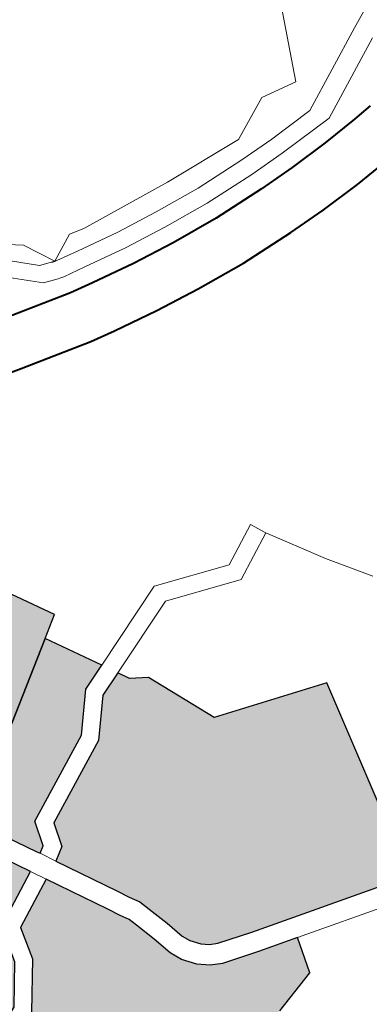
# Model space of a CAD drawing. Header units: metres. Extents: x 148316 to 148653, y 486436 to 486744.
# Tile 41 of 87: x 148551.92 to 148553.12, y 486714.39 to 486717.76. Entities that reach past the tile are written whole.
import ezdxf

# ---------------------------------------------------------------- set-up
doc = ezdxf.new("R2010")
doc.units = ezdxf.units.M
doc.header["$MEASUREMENT"] = 0
for name, color, linetype, lineweight in [('WVB-pen-brm-dik 018', 6, 'Continuous', 13), ('WVB-pen-dik 035', 1, 'Continuous', 40), ('WVB-raster-20%', 254, 'Continuous', 30), ('WVB-raster-60%', 253, 'Continuous', 30)]:
    doc.layers.add(name, color=color, linetype=linetype, lineweight=lineweight)

# ---------------------------------------------------------------- blocks, each defined once
blk = doc.blocks.new('INZET')
at = {"layer": 'WVB-raster-20%'}
for points in [[(-0.08903424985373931, -0.09799416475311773), (-0.08906359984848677, -0.09794028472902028), (-0.09002850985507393, -0.09618334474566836), (-0.08969367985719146, -0.09597703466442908), (-0.08815418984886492, -0.09591220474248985), (-0.08683537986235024, -0.0950497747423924), (-0.08631233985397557, -0.09598775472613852), (-0.0867680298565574, -0.09616200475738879), (-0.08728604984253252, -0.09675999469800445), (-0.08878769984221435, -0.09749607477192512), (-0.08891895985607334, -0.09792034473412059)], [(-0.08411053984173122, -0.1019723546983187), (-0.08427429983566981, -0.1019249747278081), (-0.08686355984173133, -0.1011923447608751), (-0.08744797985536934, -0.1010112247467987), (-0.08757887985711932, -0.1009423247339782), (-0.08769395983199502, -0.1008475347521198), (-0.08781341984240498, -0.1006929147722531), (-0.08787483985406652, -0.1005564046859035), (-0.08795671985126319, -0.1002287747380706), (-0.08806807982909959, -0.0998517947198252), (-0.08812494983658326, -0.09966222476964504), (-0.08822649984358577, -0.09948679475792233), (-0.0883356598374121, -0.09927683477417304), (-0.08889039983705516, -0.0982582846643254), (-0.08866479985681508, -0.09811382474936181), (-0.08853937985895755, -0.09770845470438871), (-0.08709922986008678, -0.09700253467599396), (-0.08659056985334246, -0.09641532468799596), (-0.08616471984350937, -0.09625248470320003), (-0.08605624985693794, -0.0964469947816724), (-0.08578252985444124, -0.09661988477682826), (-0.08526392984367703, -0.09783010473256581), (-0.08334794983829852, -0.0984640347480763)], [(-0.09194099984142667, -0.1002922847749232), (-0.09219328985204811, -0.100285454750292), (-0.09212161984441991, -0.09995016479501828), (-0.09208680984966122, -0.099763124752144), (-0.09205595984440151, -0.09945476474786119), (-0.09204498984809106, -0.09928721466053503), (-0.09204780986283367, -0.09913163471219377), (-0.09206306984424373, -0.09889290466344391), (-0.0920767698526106, -0.09875206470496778), (-0.09209658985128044, -0.0986312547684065), (-0.09216438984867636, -0.09830038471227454), (-0.09222923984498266, -0.09804333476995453), (-0.09176793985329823, -0.09788954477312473), (-0.09150865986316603, -0.0970953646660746), (-0.09032674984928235, -0.09636711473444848), (-0.08934800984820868, -0.09814984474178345), (-0.09029842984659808, -0.09862805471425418), (-0.09046077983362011, -0.09925458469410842), (-0.0909197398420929, -0.0998784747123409)]]:
    blk.add_hatch(color=256, dxfattribs=at).paths.add_polyline_path(points)
at = {"layer": 'WVB-raster-20%', "extrusion": (0, 0, -1)}
blk.add_hatch(color=256, dxfattribs=at).paths.add_polyline_path([(0.08816177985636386, -0.103069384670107), (0.0872548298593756, -0.1025674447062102), (0.08646048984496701, -0.102333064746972), (0.08628307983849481, -0.1017203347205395), (0.08696301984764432, -0.1015279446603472), (0.08758243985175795, -0.1013359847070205), (0.0877736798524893, -0.101235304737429), (0.08794685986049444, -0.1010926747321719), (0.08811563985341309, -0.1008741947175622), (0.08820681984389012, -0.100671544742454), (0.08829447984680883, -0.1003208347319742), (0.08840353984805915, -0.09995165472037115), (0.08844840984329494, -0.09980206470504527), (0.08853337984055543, -0.09965527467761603), (0.08864463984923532, -0.09944127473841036), (0.08920444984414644, -0.09841343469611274), (0.09004212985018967, -0.09883493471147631), (0.09018487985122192, -0.09938578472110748), (0.09072839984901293, -0.1001246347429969), (0.09188643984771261, -0.100593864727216), (0.09226149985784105, -0.1005837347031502), (0.0922955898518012, -0.100730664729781), (0.09232757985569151, -0.1008916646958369), (0.09234289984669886, -0.1010234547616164), (0.09233908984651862, -0.1011732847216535), (0.0923353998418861, -0.1011962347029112), (0.09232890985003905, -0.1012249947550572), (0.09230066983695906, -0.1012964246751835), (0.09228776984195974, -0.1013290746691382), (0.09214410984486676, -0.1016324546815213), (0.092038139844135, -0.1018522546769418), (0.09193673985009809, -0.101505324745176), (0.09108371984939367, -0.1017317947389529), (0.09118395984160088, -0.1020376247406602), (0.09022030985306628, -0.102318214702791), (0.09029884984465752, -0.1025396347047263)])
at = {"layer": 'WVB-raster-60%', "ltscale": 0.5}
blk.add_hatch(color=256, dxfattribs=at).paths.add_polyline_path([(-0.09002850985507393, -0.09618334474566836), (-0.0906645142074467, -0.09502528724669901), (-0.08726946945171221, -0.09339700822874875), (-0.0864688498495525, -0.0948100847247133), (-0.08683537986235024, -0.0950497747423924), (-0.08815418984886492, -0.09591220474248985), (-0.08969367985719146, -0.09597703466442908)])
at = {"layer": 'WVB-pen-brm-dik 018'}
for p, q in [((-0.0771951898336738, -0.08840830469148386), (-0.07782560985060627, -0.08978801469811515)), ((-0.07782560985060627, -0.08978801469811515), (-0.0771951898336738, -0.08840830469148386)), ((-0.08323660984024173, -0.08936276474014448), (-0.08345330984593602, -0.08919523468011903)), ((-0.08345330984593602, -0.08919523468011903), (-0.08323660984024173, -0.08936276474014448)), ((-0.08296367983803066, -0.0898963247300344), (-0.08323660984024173, -0.08936276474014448)), ((-0.08323660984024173, -0.08936276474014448), (-0.08296367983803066, -0.0898963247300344)), ((-0.07647277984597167, -0.08961849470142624), (-0.07603095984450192, -0.08941067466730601)), ((-0.07603095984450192, -0.08941067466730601), (-0.07647277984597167, -0.08961849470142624)), ((-0.08248797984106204, -0.0896682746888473), (-0.08296367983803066, -0.0898963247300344)), ((-0.08296367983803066, -0.0898963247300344), (-0.08248797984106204, -0.0896682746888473)), ((-0.082231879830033, -0.08972740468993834), (-0.08248797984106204, -0.0896682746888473)), ((-0.08248797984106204, -0.0896682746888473), (-0.082231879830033, -0.08972740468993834)), ((-0.07845602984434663, -0.08966975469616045), (-0.07919479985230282, -0.09002453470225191)), ((-0.07919479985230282, -0.09002453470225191), (-0.07845602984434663, -0.08966975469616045)), ((-0.07782560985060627, -0.08978801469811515), (-0.07845602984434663, -0.08966975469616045)), ((-0.07845602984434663, -0.08966975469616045), (-0.07782560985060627, -0.08978801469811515)), ((-0.07791198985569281, -0.09032774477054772), (-0.07647277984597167, -0.08961849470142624)), ((-0.07647277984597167, -0.08961849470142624), (-0.07791198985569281, -0.09032774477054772)), ((-0.08060657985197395, -0.08991465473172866), (-0.082231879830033, -0.08972740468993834)), ((-0.082231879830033, -0.08972740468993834), (-0.08060657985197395, -0.08991465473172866)), ((-0.0830152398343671, -0.08988326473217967), (-0.08296367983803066, -0.0898963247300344)), ((-0.08296368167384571, -0.08989632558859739), (-0.0830152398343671, -0.08988326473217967)), ((-0.08292495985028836, -0.08990613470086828), (-0.08296368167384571, -0.08989632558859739)), ((-0.08296367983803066, -0.0898963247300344), (-0.08292495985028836, -0.08990613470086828)), ((-0.08292495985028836, -0.08990613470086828), (-0.08254310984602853, -0.08998017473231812)), ((-0.08254310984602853, -0.08998017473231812), (-0.08292495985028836, -0.08990613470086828)), ((-0.08254310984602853, -0.08998017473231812), (-0.08179566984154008, -0.09011394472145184)), ((-0.08179566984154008, -0.09011394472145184), (-0.08254310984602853, -0.08998017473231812)), ((-0.07919479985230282, -0.09002453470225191), (-0.08060657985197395, -0.08991465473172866)), ((-0.08060657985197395, -0.08991465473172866), (-0.07919479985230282, -0.09002453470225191)), ((-0.07632091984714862, -0.08993385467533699), (-0.07772030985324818, -0.09062347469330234)), ((-0.07772030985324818, -0.09062347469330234), (-0.07632091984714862, -0.08993385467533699)), ((-0.08426586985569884, -0.09018534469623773), (-0.08316260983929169, -0.09046488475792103)), ((-0.08306204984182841, -0.0901808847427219), (-0.08308892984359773, -0.09017407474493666)), ((-0.08308892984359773, -0.09017407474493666), (-0.08306204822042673, -0.09018088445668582)), ((-0.08299039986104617, -0.09019903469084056), (-0.08306204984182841, -0.0901808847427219)), ((-0.08306204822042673, -0.09018088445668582), (-0.08299039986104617, -0.09019903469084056)), ((-0.08259808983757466, -0.09027509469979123), (-0.08299039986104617, -0.09019903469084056)), ((-0.08299039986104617, -0.09019903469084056), (-0.08259808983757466, -0.09027509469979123)), ((-0.08179566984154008, -0.09011394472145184), (-0.08105787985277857, -0.09021492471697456)), ((-0.08105787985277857, -0.09021492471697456), (-0.08179566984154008, -0.09011394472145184)), ((-0.08184244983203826, -0.0904103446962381), (-0.08259808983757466, -0.09027509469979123)), ((-0.08259808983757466, -0.09027509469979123), (-0.08184244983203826, -0.0904103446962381)), ((-0.08105787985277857, -0.09021492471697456), (-0.08024023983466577, -0.09029978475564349)), ((-0.08024023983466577, -0.09029978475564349), (-0.08105787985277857, -0.09021492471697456)), ((-0.08024023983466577, -0.09029978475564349), (-0.07934850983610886, -0.09033856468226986)), ((-0.07934850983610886, -0.09033856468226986), (-0.08024023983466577, -0.09029978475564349)), ((-0.07934850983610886, -0.09033856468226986), (-0.07872599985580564, -0.09034625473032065)), ((-0.07872599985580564, -0.09034625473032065), (-0.07934850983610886, -0.09033856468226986)), ((-0.07872599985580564, -0.09034625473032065), (-0.07791198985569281, -0.09032774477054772)), ((-0.07791198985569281, -0.09032774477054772), (-0.07872599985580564, -0.09034625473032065)), ((-0.08316260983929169, -0.09046488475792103), (-0.0830558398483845, -0.09049193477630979)), ((-0.0830558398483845, -0.09049193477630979), (-0.08265306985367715, -0.09057002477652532)), ((-0.08109371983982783, -0.09051281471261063), (-0.08184244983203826, -0.0904103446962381)), ((-0.08184244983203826, -0.0904103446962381), (-0.08109371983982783, -0.09051281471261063)), ((-0.08026226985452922, -0.090599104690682), (-0.08109371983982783, -0.09051281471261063)), ((-0.08109371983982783, -0.09051281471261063), (-0.08026226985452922, -0.090599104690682)), ((-0.08265306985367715, -0.09057002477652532), (-0.08188923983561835, -0.09070673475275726)), ((-0.0793568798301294, -0.09063848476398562), (-0.08026226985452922, -0.090599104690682)), ((-0.08026226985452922, -0.090599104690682), (-0.0793568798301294, -0.09063848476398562)), ((-0.0787244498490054, -0.09064629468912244), (-0.0793568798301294, -0.09063848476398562)), ((-0.0793568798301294, -0.09063848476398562), (-0.0787244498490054, -0.09064629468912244)), ((-0.07772030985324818, -0.09062347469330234), (-0.0787244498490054, -0.09064629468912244)), ((-0.0787244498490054, -0.09064629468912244), (-0.07772030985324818, -0.09062347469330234)), ((-0.08188923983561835, -0.09070673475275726), (-0.08112954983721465, -0.0908107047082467)), ((-0.08112954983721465, -0.0908107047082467), (-0.08028428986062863, -0.09089843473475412)), ((-0.07727110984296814, -0.09088249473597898), (-0.07702576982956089, -0.0908571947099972)), ((-0.0844930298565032, -0.0910562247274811), (-0.08516950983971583, -0.09087470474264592)), ((-0.08028428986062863, -0.09089843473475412), (-0.07936524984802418, -0.09093840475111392)), ((-0.07936524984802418, -0.09093840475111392), (-0.07872288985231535, -0.09094633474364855)), ((-0.07872288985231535, -0.09094633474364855), (-0.07802107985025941, -0.09093038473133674)), ((-0.07802107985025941, -0.09093038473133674), (-0.07737776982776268, -0.09088930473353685)), ((-0.07737776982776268, -0.09088930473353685), (-0.07727110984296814, -0.09088249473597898)), ((-0.08325217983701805, -0.09137063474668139), (-0.0844930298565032, -0.0910562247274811)), ((-0.08281800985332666, -0.09145480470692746), (-0.08325217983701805, -0.09137063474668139)), ((-0.08202959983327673, -0.09159591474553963), (-0.08281800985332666, -0.09145480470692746)), ((-0.08123704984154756, -0.09170438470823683), (-0.08202959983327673, -0.09159591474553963)), ((-0.08035034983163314, -0.09179641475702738), (-0.08123704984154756, -0.09170438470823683)), ((-0.07939036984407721, -0.09183816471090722), (-0.08035034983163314, -0.09179641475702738)), ((-0.07871820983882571, -0.09184645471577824), (-0.07939036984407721, -0.09183816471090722)), ((-0.07798215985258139, -0.09182972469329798), (-0.07871820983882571, -0.09184645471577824)), ((-0.07719624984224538, -0.09177955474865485), (-0.07798215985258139, -0.09182972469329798)), ((-0.08726946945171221, -0.09339700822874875), (-0.0864688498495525, -0.0948100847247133)), ((-0.0864688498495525, -0.0948100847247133), (-0.08683537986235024, -0.0950497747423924)), ((-0.08683537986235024, -0.0950497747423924), (-0.08631233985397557, -0.09598775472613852)), ((-0.08631233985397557, -0.09598775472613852), (-0.08479593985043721, -0.09540790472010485)), ((-0.08479593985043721, -0.09540790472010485), (-0.08631233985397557, -0.09598775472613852)), ((-0.08479593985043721, -0.09540790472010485), (-0.08354040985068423, -0.09584951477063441)), ((-0.08354040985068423, -0.09584951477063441), (-0.08479593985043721, -0.09540790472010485)), ((-0.08354040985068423, -0.09584951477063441), (-0.0828470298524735, -0.09550266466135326)), ((-0.0828470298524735, -0.09550266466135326), (-0.08354040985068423, -0.09584951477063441)), ((-0.0828470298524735, -0.09550266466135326), (-0.08271280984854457, -0.09577096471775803)), ((-0.08271280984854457, -0.09577096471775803), (-0.0828470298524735, -0.09550266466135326)), ((-0.08479161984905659, -0.09572744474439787), (-0.08616471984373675, -0.0962524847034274)), ((-0.08616471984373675, -0.0962524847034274), (-0.08479161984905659, -0.09572744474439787)), ((-0.08351994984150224, -0.0961747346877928), (-0.08479161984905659, -0.09572744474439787)), ((-0.08479161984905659, -0.09572744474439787), (-0.08351994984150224, -0.0961747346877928)), ((-0.08271280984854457, -0.09577096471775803), (-0.08351994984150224, -0.0961747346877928)), ((-0.08351994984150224, -0.0961747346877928), (-0.08271280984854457, -0.09577096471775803)), ((-0.08271280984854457, -0.09577096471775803), (-0.08213312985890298, -0.09671962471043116)), ((-0.08213312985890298, -0.09671962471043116), (-0.08271280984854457, -0.09577096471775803)), ((-0.08631233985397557, -0.09598775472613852), (-0.0867680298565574, -0.09616200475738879)), ((-0.08906359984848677, -0.09794028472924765), (-0.09002850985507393, -0.09618334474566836)), ((-0.0867680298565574, -0.09616200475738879), (-0.08728604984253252, -0.09675999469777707)), ((-0.08659056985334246, -0.09641532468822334), (-0.08616471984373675, -0.0962524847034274)), ((-0.08616471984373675, -0.0962524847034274), (-0.08605624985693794, -0.0964469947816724)), ((-0.09032674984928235, -0.09636711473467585), (-0.08934800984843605, -0.09814984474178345)), ((-0.08709922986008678, -0.09700253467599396), (-0.08659056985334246, -0.09641532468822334)), ((-0.08605624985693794, -0.0964469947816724), (-0.08578252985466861, -0.096619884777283)), ((-0.08728604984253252, -0.09675999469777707), (-0.08878769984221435, -0.09749607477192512)), ((-0.08578252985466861, -0.096619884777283), (-0.08526392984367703, -0.09783010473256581)), ((-0.08213312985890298, -0.09671962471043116), (-0.0816486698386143, -0.09743446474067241)), ((-0.0816486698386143, -0.09743446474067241), (-0.08213312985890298, -0.09671962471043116)), ((-0.08853937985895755, -0.09770845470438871), (-0.08709922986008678, -0.09700253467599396)), ((-0.08878769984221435, -0.09749607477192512), (-0.08891895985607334, -0.09792034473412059)), ((-0.08866479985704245, -0.09811382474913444), (-0.08853937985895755, -0.09770845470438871)), ((-0.08903424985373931, -0.09799416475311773), (-0.08906359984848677, -0.09794028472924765)), ((-0.08891895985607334, -0.09792034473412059), (-0.08903424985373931, -0.09799416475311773)), ((-0.08526392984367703, -0.09783010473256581), (-0.08334794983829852, -0.09846403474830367)), ((-0.08903424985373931, -0.09799416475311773), (-0.08889039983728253, -0.09825828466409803)), ((-0.08889039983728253, -0.09825828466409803), (-0.08903424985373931, -0.09799416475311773)), ((-0.08934800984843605, -0.09814984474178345), (-0.09029842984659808, -0.09862805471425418)), ((-0.08920444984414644, -0.09841343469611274), (-0.08934800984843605, -0.09814984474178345)), ((-0.08934800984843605, -0.09814984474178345), (-0.08920444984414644, -0.09841343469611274)), ((-0.08889039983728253, -0.09825828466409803), (-0.08866479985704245, -0.09811382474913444)), ((-0.0883356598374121, -0.09927683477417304), (-0.08889039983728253, -0.09825828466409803)), ((-0.09004212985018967, -0.09883493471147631), (-0.08920444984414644, -0.09841343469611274)), ((-0.08920444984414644, -0.09841343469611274), (-0.08864463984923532, -0.09944127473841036)), ((-0.08334794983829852, -0.09846403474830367), (-0.08411053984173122, -0.1019723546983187)), ((-0.09018487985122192, -0.09938578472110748), (-0.09004212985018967, -0.09883493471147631)), ((-0.08822649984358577, -0.09948679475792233), (-0.0883356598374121, -0.09927683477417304)), ((-0.09072839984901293, -0.1001246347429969), (-0.09018487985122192, -0.09938578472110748)), ((-0.08864463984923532, -0.09944127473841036), (-0.08853337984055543, -0.09965527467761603)), ((-0.08812494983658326, -0.09966222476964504), (-0.08822649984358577, -0.09948679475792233)), ((-0.08853337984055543, -0.09965527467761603), (-0.08844840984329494, -0.09980206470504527)), ((-0.08806807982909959, -0.0998517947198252), (-0.08812494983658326, -0.09966222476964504)), ((-0.08844840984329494, -0.09980206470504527), (-0.08840353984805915, -0.09995165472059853)), ((-0.08840353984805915, -0.09995165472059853), (-0.08829447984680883, -0.1003208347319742)), ((-0.08795671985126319, -0.1002287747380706), (-0.08806807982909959, -0.0998517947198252)), ((-0.08787483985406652, -0.1005564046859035), (-0.08795671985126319, -0.1002287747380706)), ((-0.08829447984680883, -0.1003208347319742), (-0.08820681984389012, -0.1006715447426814)), ((-0.08781341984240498, -0.1006929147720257), (-0.08787483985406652, -0.1005564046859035)), ((-0.08820681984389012, -0.1006715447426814), (-0.08811563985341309, -0.1008741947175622)), ((-0.08769395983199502, -0.1008475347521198), (-0.08781341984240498, -0.1006929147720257)), ((-0.08811563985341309, -0.1008741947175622), (-0.08794685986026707, -0.1010926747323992)), ((-0.08757887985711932, -0.1009423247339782), (-0.08769395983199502, -0.1008475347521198)), ((-0.08744797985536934, -0.1010112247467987), (-0.08757887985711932, -0.1009423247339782)), ((-0.08794685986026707, -0.1010926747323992), (-0.08777367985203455, -0.1012353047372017)), ((-0.08686355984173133, -0.1011923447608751), (-0.08744797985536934, -0.1010112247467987)), ((-0.08777367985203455, -0.1012353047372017), (-0.08758243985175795, -0.1013359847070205)), ((-0.08427429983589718, -0.1019249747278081), (-0.08686355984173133, -0.1011923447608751)), ((-0.08758243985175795, -0.1013359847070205), (-0.08696301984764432, -0.1015279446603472)), ((-0.08696301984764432, -0.1015279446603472), (-0.08628307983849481, -0.1017203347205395)), ((-0.08628307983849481, -0.1017203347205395), (-0.08646048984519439, -0.1023330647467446)), ((-0.08437057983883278, -0.1022614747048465), (-0.08628307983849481, -0.1017203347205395)), ((-0.08628307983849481, -0.1017203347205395), (-0.08437057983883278, -0.1022614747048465)), ((-0.08646048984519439, -0.1023330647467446), (-0.0872548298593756, -0.1025674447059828))]:
    blk.add_line(p, q, dxfattribs=at)
at = {"layer": 'WVB-pen-brm-dik 018', "ltscale": 0.5}
for p, q in [((-0.08321453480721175, -0.08980502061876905), (-0.08367776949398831, -0.08935210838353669)), ((-0.08333374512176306, -0.0900849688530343), (-0.0838712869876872, -0.08955940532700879)), ((-0.08296367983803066, -0.0898963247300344), (-0.08321453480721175, -0.08980502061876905)), ((-0.08308892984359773, -0.09017407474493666), (-0.08333374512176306, -0.0900849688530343))]:
    blk.add_line(p, q, dxfattribs=at)
at = {"layer": 'WVB-pen-dik 035', "flags": 128}
for points in [[(-0.08316260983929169, -0.09046488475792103), (-0.08426586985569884, -0.09018534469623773), (-0.08492922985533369, -0.09000734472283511), (-0.08595581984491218, -0.08971397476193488), (-0.08729254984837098, -0.08933684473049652), (-0.0881661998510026, -0.0891371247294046), (-0.08905378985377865, -0.08895459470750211), (-0.09000860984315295, -0.08879681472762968), (-0.09087171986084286, -0.08868060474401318), (-0.09159331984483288, -0.08860571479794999), (-0.09230865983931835, -0.0885632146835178)], [(-0.0925318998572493, -0.08945297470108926), (-0.0924759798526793, -0.08945486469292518), (-0.09166649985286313, -0.08950295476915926), (-0.09097823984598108, -0.08957438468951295), (-0.09014204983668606, -0.08968697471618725), (-0.08921784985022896, -0.08983969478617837), (-0.08835713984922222, -0.09001668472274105), (-0.08751516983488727, -0.09020916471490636), (-0.08620165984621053, -0.09057975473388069), (-0.08516950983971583, -0.09087470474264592), (-0.0844930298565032, -0.0910562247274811), (-0.08325217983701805, -0.09137063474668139), (-0.08281800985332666, -0.09145480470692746), (-0.08202959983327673, -0.09159591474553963), (-0.08123704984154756, -0.09170438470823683), (-0.08035034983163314, -0.09179641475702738), (-0.07939036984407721, -0.0918381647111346), (-0.07871820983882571, -0.09184645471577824), (-0.07798215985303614, -0.09182972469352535), (-0.07719624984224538, -0.09177955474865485), (-0.07714177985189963, -0.09177393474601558)], [(-0.07737776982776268, -0.0908893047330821), (-0.07802107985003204, -0.09093038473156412), (-0.07872288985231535, -0.09094633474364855), (-0.07936524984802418, -0.09093840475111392), (-0.08028428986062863, -0.09089843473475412), (-0.08112954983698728, -0.09081070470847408), (-0.08188923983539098, -0.09070673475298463), (-0.08265306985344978, -0.09057002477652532), (-0.0830558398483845, -0.09049193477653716), (-0.08316260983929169, -0.09046488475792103)], [(-0.07702576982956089, -0.0908571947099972), (-0.07727110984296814, -0.09088249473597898), (-0.07737776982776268, -0.0908893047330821)]]:
    blk.add_lwpolyline(points, dxfattribs=at)
at = {"layer": 'WVB-raster-20%', "flags": 128}
for points in [[(-0.08903424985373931, -0.09799416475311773), (-0.08891895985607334, -0.09792034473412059), (-0.08878769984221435, -0.09749607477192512), (-0.08728604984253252, -0.09675999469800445), (-0.0867680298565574, -0.09616200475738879), (-0.08631233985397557, -0.09598775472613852), (-0.08683537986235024, -0.0950497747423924), (-0.08815418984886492, -0.09591220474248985), (-0.08969367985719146, -0.09597703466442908), (-0.09002850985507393, -0.09618334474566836), (-0.08906359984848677, -0.09794028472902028)], [(-0.08411053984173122, -0.1019723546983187), (-0.08334794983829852, -0.0984640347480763), (-0.08526392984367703, -0.09783010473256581), (-0.08578252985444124, -0.09661988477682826), (-0.08605624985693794, -0.0964469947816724), (-0.08616471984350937, -0.09625248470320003), (-0.08659056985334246, -0.09641532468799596), (-0.08709922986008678, -0.09700253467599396), (-0.08853937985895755, -0.09770845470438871), (-0.08866479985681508, -0.09811382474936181), (-0.08889039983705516, -0.0982582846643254), (-0.0883356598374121, -0.09927683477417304), (-0.08822649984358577, -0.09948679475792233), (-0.08812494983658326, -0.09966222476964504), (-0.08806807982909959, -0.0998517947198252), (-0.08795671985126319, -0.1002287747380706), (-0.08787483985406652, -0.1005564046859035), (-0.08781341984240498, -0.1006929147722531), (-0.08769395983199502, -0.1008475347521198), (-0.08757887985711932, -0.1009423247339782), (-0.08744797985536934, -0.1010112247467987), (-0.08686355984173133, -0.1011923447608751), (-0.08427429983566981, -0.1019249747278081)], [(-0.09219328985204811, -0.100285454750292), (-0.09194099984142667, -0.1002922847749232), (-0.0909197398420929, -0.0998784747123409), (-0.09046077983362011, -0.09925458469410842), (-0.09029842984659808, -0.09862805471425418), (-0.08934800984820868, -0.09814984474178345), (-0.09032674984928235, -0.09636711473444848), (-0.09150865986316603, -0.0970953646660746), (-0.09176793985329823, -0.09788954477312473), (-0.09222923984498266, -0.09804333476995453), (-0.09216438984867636, -0.09830038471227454), (-0.09209658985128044, -0.0986312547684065), (-0.0920767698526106, -0.09875206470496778), (-0.09206306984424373, -0.09889290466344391), (-0.09204780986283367, -0.09913163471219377), (-0.09204498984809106, -0.09928721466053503), (-0.09205595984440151, -0.09945476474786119), (-0.09208680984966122, -0.099763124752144), (-0.09212161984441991, -0.09995016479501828)]]:
    blk.add_lwpolyline(points, close=True, dxfattribs=at)
blk.add_lwpolyline([(-0.0872548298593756, -0.1025674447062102), (-0.08646048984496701, -0.102333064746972), (-0.08628307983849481, -0.1017203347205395), (-0.08696301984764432, -0.1015279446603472), (-0.08758243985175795, -0.1013359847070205), (-0.0877736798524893, -0.101235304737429), (-0.08794685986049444, -0.1010926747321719), (-0.08811563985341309, -0.1008741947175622), (-0.08820681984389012, -0.100671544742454), (-0.08829447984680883, -0.1003208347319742), (-0.08840353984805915, -0.09995165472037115), (-0.08844840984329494, -0.09980206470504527), (-0.08853337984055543, -0.09965527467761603), (-0.08864463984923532, -0.09944127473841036), (-0.08920444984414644, -0.09841343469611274), (-0.09004212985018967, -0.09883493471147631), (-0.09018487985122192, -0.09938578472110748), (-0.09072839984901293, -0.1001246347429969)], dxfattribs=at)
at = {"layer": 'WVB-raster-60%', "ltscale": 0.5, "flags": 128}
blk.add_lwpolyline([(-0.08726946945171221, -0.09339700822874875), (-0.0906645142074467, -0.09502528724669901), (-0.09002850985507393, -0.09618334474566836), (-0.08969367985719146, -0.09597703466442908), (-0.08815418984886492, -0.09591220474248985), (-0.08683537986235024, -0.0950497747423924), (-0.0864688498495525, -0.0948100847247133)], close=True, dxfattribs=at)

msp = doc.modelspace()

# ---------------------------------------------------------------- block references
at = {"layer": 'WVB-raster-60%', "xscale": 200, "yscale": 200, "zscale": 200, "rotation": 35.4407035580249}
msp.add_blockref('INZET', (148555.1360035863, 486741.2041515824), dxfattribs=at)

doc.saveas('drawing.dxf')
